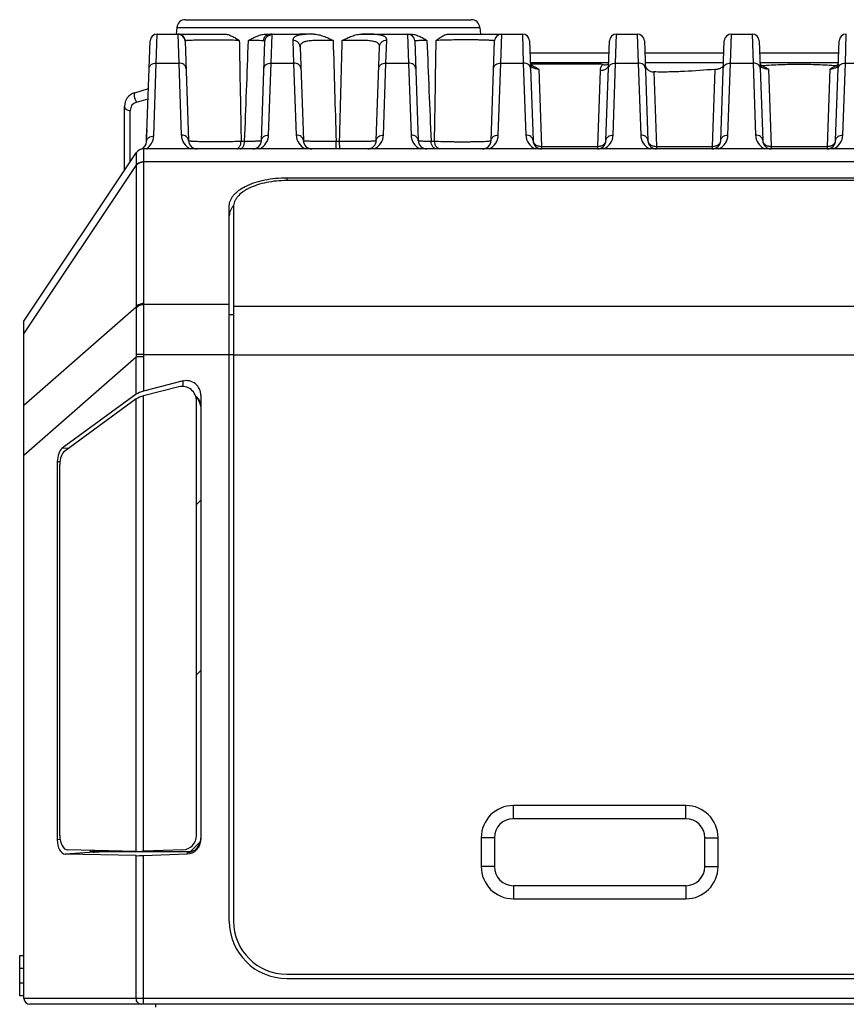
# Model space of a CAD drawing. Header units: millimetres. Extents: x 29 to 359, y 24 to 268.
# Tile 2 of 17: x 64 to 93, y 50 to 84. Entities that reach past the tile are written whole.
import ezdxf

# ---------------------------------------------------------------- set-up
doc = ezdxf.new("R2010")
doc.units = ezdxf.units.MM
doc.header["$LTSCALE"] = 23.1
doc.layers.add('00_COMPONENTS', color=7, linetype='CONTINUOUS')

msp = doc.modelspace()

# ---------------------------------------------------------------- linework, layer by layer
at = {"layer": '00_COMPONENTS'}
for p, q in [((69.829, 84.386), (79.789, 84.386)), ((69.531, 84.118), (69.507, 83.886)), ((69.531, 84.118), (80.088, 84.118)), ((80.088, 84.118), (80.112, 83.886)), ((68.817, 82.877), (68.851, 83.886)), ((68.851, 83.886), (71.181, 83.886)), ((69.568, 83.883), (69.601, 82.877)), ((72.659, 83.886), (73.809, 83.886)), ((72.817, 82.877), (72.85, 83.867)), ((74.287, 83.885), (73.809, 83.886)), ((75.982, 83.886), (77.666, 83.886)), ((76.054, 83.886), (76.052, 83.886)), ((77.568, 83.886), (77.601, 82.877)), ((79.011, 83.886), (81.568, 83.886)), ((80.817, 82.877), (80.851, 83.886)), ((81.568, 83.886), (81.601, 82.877)), ((84.817, 82.877), (84.851, 83.886)), ((84.851, 83.886), (85.568, 83.886)), ((85.568, 83.886), (85.601, 82.877)), ((88.817, 82.877), (88.851, 83.886)), ((88.851, 83.886), (89.568, 83.886)), ((89.568, 83.886), (89.601, 82.877)), ((92.817, 82.877), (92.851, 83.886)), ((68.479, 80.145), (68.601, 83.645)), ((69.818, 83.642), (69.939, 80.176)), ((72.48, 80.176), (72.6, 83.627)), ((73.575, 83.666), (73.601, 82.877)), ((73.825, 83.436), (73.939, 80.176)), ((76.48, 80.176), (76.594, 83.443)), ((76.817, 82.877), (76.844, 83.674)), ((77.818, 83.645), (77.939, 80.176)), ((80.48, 80.176), (80.601, 83.645)), ((81.818, 83.645), (81.939, 80.176)), ((84.48, 80.176), (84.601, 83.645)), ((85.818, 83.645), (85.939, 80.176)), ((88.48, 80.176), (88.601, 83.645)), ((89.818, 83.645), (89.939, 80.176)), ((92.48, 80.176), (92.601, 83.645)), ((81.832, 83.237), (84.587, 83.237)), ((85.832, 83.237), (88.587, 83.237)), ((89.832, 83.237), (92.587, 83.237)), ((68.729, 80.335), (68.817, 82.877)), ((68.817, 82.877), (69.601, 82.877)), ((69.601, 82.877), (69.689, 80.367)), ((72.73, 80.367), (72.817, 82.877)), ((72.817, 82.877), (73.601, 82.877)), ((73.601, 82.877), (73.689, 80.367)), ((76.73, 80.367), (76.817, 82.877)), ((76.817, 82.877), (77.601, 82.877)), ((77.601, 82.877), (77.689, 80.367)), ((80.73, 80.367), (80.817, 82.877)), ((80.817, 82.877), (81.601, 82.877)), ((81.601, 82.877), (81.689, 80.367)), ((81.844, 82.896), (84.575, 82.896)), ((81.846, 82.845), (84.307, 82.845)), ((84.73, 80.367), (84.817, 82.877)), ((84.817, 82.877), (85.601, 82.877)), ((85.601, 82.877), (85.689, 80.367)), ((85.844, 82.896), (88.575, 82.896)), ((85.848, 82.812), (85.849, 82.807)), ((88.73, 80.367), (88.817, 82.877)), ((88.817, 82.877), (89.601, 82.877)), ((89.601, 82.877), (89.689, 80.367)), ((89.844, 82.896), (92.575, 82.896)), ((92.515, 82.79), (92.507, 82.785)), ((92.73, 80.367), (92.817, 82.877)), ((92.817, 82.877), (93.601, 82.877)), ((82.145, 82.66), (82.239, 79.974)), ((84.272, 82.619), (84.18, 79.974)), ((86.148, 82.566), (86.239, 79.974)), ((88.274, 82.655), (88.18, 79.974)), ((90.145, 82.66), (90.239, 79.974)), ((92.274, 82.66), (92.18, 79.974)), ((68.066, 81.844), (68.543, 81.987)), ((72.546, 82.276), (72.553, 82.278)), ((67.709, 79.136), (67.709, 81.365)), ((68.123, 81.511), (68.531, 81.633)), ((67.909, 79.436), (67.909, 81.224)), ((68.481, 80.198), (68.481, 80.399)), ((68.481, 80.399), (68.487, 80.394)), ((71.772, 80.155), (71.894, 80.155)), ((75.079, 80.155), (75.201, 80.155)), ((78.386, 80.155), (78.508, 80.155)), ((82.239, 79.974), (82.239, 79.886)), ((82.239, 79.974), (84.18, 79.974)), ((84.18, 79.974), (84.18, 79.886)), ((86.239, 79.974), (86.239, 79.886)), ((86.239, 79.974), (88.18, 79.974)), ((88.18, 79.974), (88.18, 79.886)), ((90.239, 79.974), (90.239, 79.886)), ((90.239, 79.974), (92.18, 79.974)), ((92.18, 79.974), (92.18, 79.886)), ((64.209, 73.886), (68.12, 79.753)), ((68.12, 79.753), (68.12, 79.753)), ((114.049, 79.886), (68.37, 79.886)), ((64.209, 73.442), (68.12, 79.308)), ((68.12, 79.308), (68.12, 74.382)), ((114.049, 79.434), (68.37, 79.434)), ((68.37, 79.424), (68.37, 74.498)), ((73.359, 78.879), (73.359, 78.782)), ((73.359, 78.879), (109.059, 78.879)), ((109.059, 78.782), (73.359, 78.782)), ((71.359, 52.986), (71.359, 77.896)), ((71.509, 77.873), (71.509, 52.986)), ((71.359, 74.46), (68.371, 74.46)), ((64.209, 70.958), (68.12, 74.382)), ((71.359, 74.112), (71.509, 74.112)), ((71.509, 74.411), (110.909, 74.411)), ((64.209, 50.286), (64.209, 73.886)), ((68.371, 72.719), (68.12, 72.725)), ((68.371, 72.719), (71.509, 72.719)), ((64.209, 69.219), (68.12, 72.643)), ((68.12, 71.339), (68.12, 72.643)), ((68.37, 72.643), (68.12, 72.643)), ((68.37, 72.643), (68.37, 71.445)), ((71.509, 72.709), (110.909, 72.709)), ((69.751, 71.8), (68.37, 71.445)), ((69.751, 71.613), (69.751, 71.8)), ((69.601, 71.599), (68.37, 71.283)), ((68.12, 71.339), (65.543, 69.455)), ((68.12, 71.177), (65.626, 69.354)), ((68.12, 55.415), (68.12, 71.177)), ((68.37, 55.419), (68.37, 71.283)), ((70.22, 55.968), (70.22, 71.09)), ((70.37, 71.29), (70.37, 55.823)), ((65.543, 69.455), (65.779, 69.466)), ((65.37, 68.991), (65.459, 68.995)), ((65.37, 68.991), (65.37, 55.82)), ((65.453, 55.968), (65.453, 68.89)), ((70.22, 67.502), (70.37, 67.652)), ((70.22, 61.563), (70.37, 61.713)), ((81.259, 56.553), (81.259, 57.011)), ((87.259, 57.011), (81.259, 57.011)), ((87.259, 56.553), (87.259, 57.011)), ((87.259, 56.553), (81.259, 56.553)), ((65.465, 55.826), (65.37, 55.82)), ((70.004, 55.407), (70.353, 55.756)), ((80.134, 55.886), (80.134, 54.886)), ((80.593, 55.886), (80.134, 55.886)), ((80.593, 55.886), (80.593, 54.886)), ((87.926, 54.886), (87.926, 55.886)), ((87.926, 55.886), (88.384, 55.886)), ((88.384, 54.886), (88.384, 55.886)), ((66.665, 55.382), (65.644, 55.319)), ((68.12, 55.265), (65.644, 55.319)), ((68.12, 55.415), (65.727, 55.467)), ((66.665, 55.382), (67.007, 55.407)), ((66.734, 55.407), (67.007, 55.407)), ((67.007, 55.407), (70.05, 55.407)), ((68.12, 50.286), (68.12, 55.265)), ((69.738, 55.468), (68.37, 55.419)), ((68.37, 55.269), (69.888, 55.323)), ((68.37, 50.086), (68.37, 55.269)), ((69.888, 55.376), (69.944, 55.381)), ((69.888, 55.376), (69.888, 55.323)), ((80.593, 54.886), (80.134, 54.886)), ((87.926, 54.886), (88.384, 54.886)), ((81.259, 54.22), (81.259, 53.761)), ((81.259, 54.22), (87.259, 54.22)), ((87.259, 54.22), (87.259, 53.761)), ((81.259, 53.761), (87.259, 53.761)), ((64.059, 50.386), (64.059, 51.786)), ((64.059, 51.786), (64.209, 51.786)), ((64.059, 51.342), (64.209, 51.342)), ((73.359, 51.136), (109.059, 51.136)), ((64.209, 50.828), (64.059, 50.828)), ((73.359, 50.986), (109.059, 50.986)), ((64.209, 50.386), (64.059, 50.386)), ((118.209, 50.286), (64.209, 50.286)), ((118.009, 50.086), (64.409, 50.086)), ((68.799, 49.986), (68.799, 50.086))]:
    msp.add_line(p, q, dxfattribs=at)
for points in [[(80.573, 82.835), (80.572, 82.834), (80.57, 82.832), (80.568, 82.829), (80.565, 82.826)], [(81.865, 82.816), (81.861, 82.819), (81.857, 82.823), (81.854, 82.826), (81.851, 82.829), (81.848, 82.832), (81.847, 82.834), (81.846, 82.835)], [(81.944, 82.77), (81.936, 82.774), (81.927, 82.778), (81.918, 82.782), (81.909, 82.786), (81.901, 82.791), (81.894, 82.795), (81.887, 82.799), (81.881, 82.804), (81.875, 82.808), (81.87, 82.812), (81.865, 82.816)], [(84.572, 82.821), (84.572, 82.82), (84.572, 82.82), (84.572, 82.819), (84.572, 82.819), (84.572, 82.819)], [(89.912, 82.785), (89.904, 82.789), (89.897, 82.794), (89.89, 82.798), (89.884, 82.802)], [(89.944, 82.77), (89.939, 82.772), (89.93, 82.776), (89.921, 82.781), (89.912, 82.785)], [(92.507, 82.785), (92.499, 82.781), (92.49, 82.777), (92.481, 82.773), (92.475, 82.77)], [(92.535, 82.802), (92.53, 82.798), (92.523, 82.794), (92.515, 82.79)]]:
    msp.add_lwpolyline(points, dxfattribs=at)
for centre, radius, start, end in [((69.829, 84.086), 0.3, 90, 174), ((79.789, 84.086), 0.3, 6, 90), ((68.851, 83.636), 0.25, 90, 178), ((69.568, 83.633), 0.25, 2.017, 90.0195), ((69.568, 83.636), 0.25, 2, 84.6667), ((75.959, 66.406), 17.481, 89.6958, 89.9246), ((77.568, 83.636), 0.25, 2, 90), ((80.851, 83.636), 0.25, 90, 178), ((81.568, 83.636), 0.25, 2, 90), ((84.851, 83.636), 0.25, 90, 178), ((85.568, 83.636), 0.25, 2, 90), ((88.851, 83.636), 0.25, 90, 178), ((89.568, 83.636), 0.25, 2, 90), ((92.851, 83.636), 0.25, 90, 178), ((-1633.907, 109.365), 1712.664, 359.022747, 359.140103), ((85.373, 85.857), 3.194, 250.4936, 251.5495), ((84.364, 83.352), 0.549, 291.3698, 292.3529), ((68.209, 81.365), 0.5, 106.6992, 180), ((68.209, 81.224), 0.3, 106.6991, 180.0001), ((68.179, 80.355), 0.55, 301.6243, 358.0009), ((69.5, 80.399), 1.02, 171.0338, 180.0111), ((70.239, 80.386), 0.55, 181.9999, 245.2671), ((72.18, 80.386), 0.55, 294.7328, 358.0001), ((74.239, 80.386), 0.55, 181.9999, 245.2671), ((76.18, 80.386), 0.55, 294.7328, 358.0001), ((78.239, 80.386), 0.55, 181.9999, 245.2671), ((80.18, 80.386), 0.55, 294.7328, 358.0001), ((82.239, 80.386), 0.55, 181.9999, 245.2671), ((84.18, 80.386), 0.55, 294.7328, 358.0001), ((86.239, 80.386), 0.55, 181.9999, 245.2671), ((88.18, 80.386), 0.55, 294.7328, 358.0001), ((90.239, 80.386), 0.55, 181.9999, 245.2671), ((92.18, 80.386), 0.55, 294.7328, 358.0001), ((68.179, 80.155), 0.3, 288.5657, 358), ((70.239, 80.186), 0.3, 182, 270), ((72.18, 80.186), 0.3, 270, 358), ((74.239, 80.186), 0.3, 182, 270), ((76.18, 80.186), 0.3, 270, 358), ((78.239, 80.186), 0.3, 182, 270), ((80.18, 80.186), 0.3, 270, 358), ((82.239, 80.186), 0.3, 182, 270), ((84.18, 80.186), 0.3, 270, 358), ((86.239, 80.186), 0.3, 182, 270), ((88.18, 80.186), 0.3, 270, 358), ((90.239, 80.186), 0.3, 182, 270), ((92.18, 80.186), 0.3, 270, 358), ((68.37, 79.586), 0.3, 90, 146.3099), ((68.37, 79.586), 0.3, 146.3099, 146.349), ((69.403, 79.323), 1.282, 180.2301, 180.6641), ((69.615, 79.424), 1.245, 179.5672, 179.9999), ((69.199, 74.498), 0.829, 180.0046, 182.5948), ((69.104, 74.346), 0.984, 177.9548, 180.4123), ((71.813, 72.711), 3.693, 179.7872, 181.0558), ((71.794, 72.643), 3.424, 178.7234, 179.9981), ((81.259, 55.886), 1.125, 90, 180), ((87.259, 55.886), 1.125, 0, 90), ((81.259, 55.886), 0.667, 90, 180), ((87.259, 55.886), 0.667, 0, 90), ((69.877, 55.876), 0.499, 271.2124, 274.5258), ((81.259, 54.886), 1.125, 180, 270), ((81.259, 54.886), 0.667, 180, 270), ((87.259, 54.886), 1.125, 270, 360), ((87.259, 54.886), 0.667, 270, 360), ((73.359, 52.986), 2, 180, 270), ((73.359, 52.986), 1.85, 180, 270), ((64.409, 50.286), 0.2, 180, 270)]:
    msp.add_arc(centre, radius, start, end, dxfattribs=at)
for centre, major_axis, ratio, start_param, end_param in [((69.481, 80.38), (-0.479, 0.898), 0.977687, 0.914259, 1.071148), ((69.87, 71.29), (0, 0.524), 0.953479, -1.570796, 0.240077), ((68.37, 71.35), (0.299, 0.085), 0.294741, 1.48754, 2.470334), ((69.72, 71.09), (0, -0.524), 0.953479, 1.570796, 3.381668), ((68.37, 71.188), (0.299, 0.085), 0.294744, 1.48754, 2.470334), ((70.004, 70.815), (0.001, 0.501), 0.730594, 4.900293, 5.723645), ((65.647, 68.991), (0, 0.5), 0.554295, 0.384968, 1.570793), ((65.731, 68.89), (0, 0.5), 0.554295, 0.384969, 1.570796), ((65.731, 55.968), (0, 0.501), 0.553981, -4.712389, -3.153689), ((69.72, 55.968), (0, -0.5), 0.999265, 0.035665, 1.570796), ((65.647, 55.82), (0, 0.501), 0.55398, 1.570793, 3.129496), ((69.87, 55.823), (0, 0.5), 0.999265, -3.105925, -1.570796), ((70.004, 55.908), (-0.001, 0.501), 0.731234, 4.119196, 4.642654), ((66.735, 55.908), (0.001, 0.501), 0.731234, -3.548476, -3.140021), ((67.007, 55.908), (0.001, 0.501), 0.731234, -3.515902, -3.140021), ((68.37, 55.43), (0.3, 0.011), 0.038313, -2.55496, -1.572166), ((68.37, 55.28), (0.3, 0.011), 0.038315, -2.55496, -1.572167), ((70.004, 55.908), (-0.001, 0.501), 0.731234, -3.14317, -2.960426)]:
    msp.add_ellipse(centre, major_axis=major_axis, ratio=ratio, start_param=start_param, end_param=end_param, dxfattribs=at)
for points, knots in [([(69.577, 83.886), (69.575, 83.886), (69.573, 83.886), (69.57, 83.886), (69.568, 83.885), (69.568, 83.884), (69.568, 83.883)], [0, 0, 0, 0, 0.390985, 0.673455, 0.861377, 1, 1, 1, 1]), ([(69.825, 83.649), (69.823, 83.681), (69.808, 83.743), (69.752, 83.822), (69.671, 83.874), (69.608, 83.886), (69.577, 83.886)], [0, 0, 0, 0, 0.250683, 0.50095, 0.750666, 1, 1, 1, 1]), ([(71.181, 83.886), (71.227, 83.886), (71.32, 83.869), (71.452, 83.815), (71.581, 83.743), (71.666, 83.69), (71.708, 83.662)], [0, 0, 0, 0, 0.235956, 0.481637, 0.737027, 1, 1, 1, 1]), ([(72.028, 83.662), (72.077, 83.69), (72.176, 83.745), (72.329, 83.817), (72.49, 83.87), (72.603, 83.886), (72.659, 83.886)], [0, 0, 0, 0, 0.249197, 0.499467, 0.749873, 1, 1, 1, 1]), ([(72.551, 83.652), (72.553, 83.683), (72.568, 83.745), (72.622, 83.822), (72.7, 83.874), (72.76, 83.886), (72.79, 83.886)], [0, 0, 0, 0, 0.254827, 0.506703, 0.754701, 1, 1, 1, 1]), ([(72.6, 83.627), (72.601, 83.658), (72.616, 83.722), (72.672, 83.802), (72.754, 83.855), (72.818, 83.867), (72.85, 83.867)], [0, 0, 0, 0, 0.249561, 0.499376, 0.749553, 1, 1, 1, 1]), ([(72.85, 83.867), (72.85, 83.868), (72.85, 83.872), (72.847, 83.876), (72.842, 83.879), (72.832, 83.883), (72.814, 83.886), (72.799, 83.886), (72.79, 83.886)], [0, 0, 0, 0, 0.068761, 0.139463, 0.223275, 0.327334, 0.609353, 1, 1, 1, 1]), ([(74.287, 83.885), (74.232, 83.884), (74.129, 83.882), (73.985, 83.874), (73.86, 83.86), (73.757, 83.84), (73.685, 83.815), (73.641, 83.79), (73.616, 83.77), (73.597, 83.747), (73.583, 83.722), (73.576, 83.695), (73.575, 83.676), (73.575, 83.666)], [0, 0, 0, 0, 0.203212, 0.384201, 0.540402, 0.67062, 0.775627, 0.819797, 0.859434, 0.895731, 0.930179, 0.964421, 1, 1, 1, 1]), ([(74.287, 83.885), (74.348, 83.885), (74.469, 83.869), (74.644, 83.815), (74.812, 83.743), (74.922, 83.689), (74.976, 83.662)], [0, 0, 0, 0, 0.249243, 0.499102, 0.749407, 1, 1, 1, 1]), ([(75.296, 83.661), (75.351, 83.689), (75.46, 83.743), (75.627, 83.815), (75.801, 83.87), (75.922, 83.886), (75.982, 83.886)], [0, 0, 0, 0, 0.2518, 0.502526, 0.751964, 1, 1, 1, 1]), ([(76.844, 83.674), (76.844, 83.684), (76.843, 83.703), (76.834, 83.731), (76.819, 83.757), (76.798, 83.78), (76.769, 83.8), (76.735, 83.818), (76.693, 83.833), (76.626, 83.851), (76.526, 83.867), (76.387, 83.879), (76.227, 83.884), (76.114, 83.886), (76.054, 83.886)], [0, 0, 0, 0, 0.033706, 0.066157, 0.099067, 0.134216, 0.173158, 0.217079, 0.2668, 0.322834, 0.454715, 0.612986, 0.795818, 1, 1, 1, 1]), ([(77.666, 83.886), (77.718, 83.886), (77.822, 83.87), (77.97, 83.816), (78.11, 83.745), (78.2, 83.69), (78.244, 83.662)], [0, 0, 0, 0, 0.248755, 0.498831, 0.749774, 1, 1, 1, 1]), ([(78.564, 83.662), (78.601, 83.69), (78.673, 83.743), (78.765, 83.803), (78.841, 83.843), (78.914, 83.873), (78.973, 83.886), (79.011, 83.886)], [0, 0, 0, 0, 0.270197, 0.528927, 0.652793, 0.772503, 1, 1, 1, 1]), ([(69.825, 83.649), (69.824, 83.649), (69.822, 83.648), (69.82, 83.647), (69.818, 83.645), (69.818, 83.643), (69.818, 83.642)], [0, 0, 0, 0, 0.316485, 0.570587, 0.786219, 1, 1, 1, 1]), ([(69.835, 83.651), (69.834, 83.651), (69.831, 83.651), (69.827, 83.65), (69.825, 83.649)], [0, 0, 0, 0, 0.288726, 1, 1, 1, 1]), ([(71.708, 83.662), (71.62, 83.665), (71.433, 83.669), (71.146, 83.674), (70.85, 83.676), (70.564, 83.675), (70.342, 83.673), (70.183, 83.67), (70.082, 83.667), (69.997, 83.664), (69.927, 83.66), (69.875, 83.657), (69.846, 83.653), (69.835, 83.651)], [0, 0, 0, 0, 0.141865, 0.298529, 0.460014, 0.615761, 0.755561, 0.816615, 0.87047, 0.916318, 0.953499, 0.981507, 1, 1, 1, 1]), ([(71.708, 83.662), (71.713, 83.37), (71.734, 82.201), (71.756, 81.032), (71.772, 80.155)], [0, 0, 0, 0, 0.24993, 1, 1, 1, 1]), ([(72.551, 83.652), (72.524, 83.654), (72.458, 83.656), (72.343, 83.659), (72.195, 83.661), (72.087, 83.662), (72.028, 83.662)], [0, 0, 0, 0, 0.155296, 0.378862, 0.663551, 1, 1, 1, 1]), ([(72.6, 83.627), (72.6, 83.628), (72.6, 83.632), (72.597, 83.639), (72.587, 83.646), (72.571, 83.65), (72.559, 83.651), (72.551, 83.652)], [0, 0, 0, 0, 0.087457, 0.172387, 0.367204, 0.636314, 1, 1, 1, 1]), ([(73.825, 83.436), (73.824, 83.466), (73.809, 83.528), (73.753, 83.604), (73.671, 83.655), (73.607, 83.666), (73.575, 83.666)], [0, 0, 0, 0, 0.244879, 0.492741, 0.744826, 1, 1, 1, 1]), ([(74.976, 83.662), (74.898, 83.662), (74.745, 83.663), (74.525, 83.664), (74.352, 83.661), (74.225, 83.654), (74.141, 83.646), (74.066, 83.635), (74.001, 83.62), (73.945, 83.601), (73.9, 83.577), (73.864, 83.549), (73.84, 83.515), (73.826, 83.477), (73.825, 83.45), (73.825, 83.436)], [0, 0, 0, 0, 0.186749, 0.364989, 0.527563, 0.600916, 0.668049, 0.728459, 0.781894, 0.828457, 0.868736, 0.903948, 0.936002, 0.967265, 1, 1, 1, 1]), ([(76.594, 83.443), (76.594, 83.458), (76.592, 83.486), (76.576, 83.527), (76.547, 83.562), (76.506, 83.59), (76.453, 83.613), (76.388, 83.631), (76.312, 83.644), (76.226, 83.654), (76.13, 83.66), (75.987, 83.664), (75.792, 83.665), (75.548, 83.663), (75.381, 83.662), (75.296, 83.661)], [0, 0, 0, 0, 0.031103, 0.060875, 0.091941, 0.126908, 0.1677, 0.215402, 0.270404, 0.33259, 0.401491, 0.476406, 0.640776, 0.818037, 1, 1, 1, 1]), ([(76.594, 83.443), (76.595, 83.474), (76.61, 83.535), (76.666, 83.612), (76.748, 83.662), (76.812, 83.674), (76.844, 83.674)], [0, 0, 0, 0, 0.245058, 0.492993, 0.745005, 1, 1, 1, 1]), ([(78.244, 83.662), (78.212, 83.662), (78.152, 83.661), (78.067, 83.66), (77.994, 83.658), (77.941, 83.656), (77.904, 83.654), (77.882, 83.653), (77.863, 83.652), (77.847, 83.651), (77.835, 83.649), (77.826, 83.648), (77.821, 83.647), (77.818, 83.646), (77.818, 83.645), (77.818, 83.645)], [0, 0, 0, 0, 0.223125, 0.421867, 0.593931, 0.737353, 0.797812, 0.850544, 0.895412, 0.932303, 0.961138, 0.981878, 0.994577, 0.998047, 1, 1, 1, 1]), ([(80.601, 83.645), (80.601, 83.646), (80.598, 83.648), (80.594, 83.65), (80.588, 83.652), (80.581, 83.653), (80.569, 83.655), (80.55, 83.658), (80.522, 83.661), (80.488, 83.663), (80.449, 83.666), (80.385, 83.669), (80.293, 83.673), (80.168, 83.677), (80.026, 83.679), (79.87, 83.681), (79.704, 83.682), (79.531, 83.682), (79.355, 83.681), (79.127, 83.679), (78.863, 83.673), (78.658, 83.667), (78.564, 83.662)], [0, 0, 0, 0, 0.002157, 0.004196, 0.006956, 0.010451, 0.014688, 0.02539, 0.03904, 0.055594, 0.074984, 0.097127, 0.149256, 0.210985, 0.281061, 0.357993, 0.440085, 0.525481, 0.612234, 0.69837, 0.861177, 1, 1, 1, 1]), ([(68.567, 82.686), (68.568, 82.699), (68.572, 82.725), (68.587, 82.762), (68.611, 82.795), (68.654, 82.835), (68.723, 82.869), (68.786, 82.878), (68.817, 82.877)], [0, 0, 0, 0, 0.111327, 0.224903, 0.342545, 0.46532, 0.725445, 1, 1, 1, 1]), ([(69.851, 82.686), (69.851, 82.699), (69.847, 82.725), (69.831, 82.762), (69.807, 82.795), (69.765, 82.835), (69.695, 82.869), (69.633, 82.878), (69.601, 82.877)], [0, 0, 0, 0, 0.111327, 0.224903, 0.342545, 0.46532, 0.725445, 1, 1, 1, 1]), ([(72.567, 82.686), (72.568, 82.699), (72.572, 82.725), (72.587, 82.762), (72.611, 82.795), (72.654, 82.835), (72.723, 82.869), (72.786, 82.878), (72.817, 82.877)], [0, 0, 0, 0, 0.111327, 0.224903, 0.342545, 0.46532, 0.725445, 1, 1, 1, 1]), ([(73.851, 82.686), (73.851, 82.699), (73.847, 82.725), (73.831, 82.762), (73.807, 82.795), (73.765, 82.835), (73.695, 82.869), (73.633, 82.878), (73.601, 82.877)], [0, 0, 0, 0, 0.111327, 0.224903, 0.342545, 0.46532, 0.725445, 1, 1, 1, 1]), ([(76.567, 82.686), (76.568, 82.699), (76.572, 82.725), (76.587, 82.762), (76.611, 82.795), (76.654, 82.835), (76.723, 82.869), (76.786, 82.878), (76.817, 82.877)], [0, 0, 0, 0, 0.111327, 0.224903, 0.342545, 0.46532, 0.725445, 1, 1, 1, 1]), ([(77.851, 82.686), (77.851, 82.699), (77.847, 82.725), (77.831, 82.762), (77.807, 82.795), (77.765, 82.835), (77.695, 82.869), (77.633, 82.878), (77.601, 82.877)], [0, 0, 0, 0, 0.111327, 0.224903, 0.342545, 0.46532, 0.725445, 1, 1, 1, 1]), ([(80.567, 82.686), (80.568, 82.699), (80.572, 82.725), (80.587, 82.762), (80.611, 82.795), (80.654, 82.835), (80.723, 82.869), (80.786, 82.878), (80.817, 82.877)], [0, 0, 0, 0, 0.111327, 0.224903, 0.342545, 0.46532, 0.725445, 1, 1, 1, 1]), ([(81.851, 82.686), (81.851, 82.699), (81.847, 82.725), (81.831, 82.762), (81.807, 82.795), (81.765, 82.835), (81.695, 82.869), (81.633, 82.878), (81.601, 82.877)], [0, 0, 0, 0, 0.111327, 0.224903, 0.342545, 0.46532, 0.725445, 1, 1, 1, 1]), ([(82.145, 82.66), (82.106, 82.66), (82.049, 82.668), (81.98, 82.691), (81.934, 82.712), (81.897, 82.737), (81.87, 82.764), (81.852, 82.792), (81.847, 82.812), (81.847, 82.821)], [0, 0, 0, 0, 0.318432, 0.468412, 0.606771, 0.730096, 0.836192, 0.925046, 1, 1, 1, 1]), ([(81.944, 82.77), (81.98, 82.755), (82.049, 82.721), (82.113, 82.68), (82.145, 82.66)], [0, 0, 0, 0, 0.507825, 1, 1, 1, 1]), ([(84.362, 82.826), (84.336, 82.797), (84.302, 82.748), (84.278, 82.675), (84.273, 82.638), (84.272, 82.619)], [0, 0, 0, 0, 0.516226, 0.760644, 1, 1, 1, 1]), ([(84.272, 82.619), (84.31, 82.619), (84.384, 82.627), (84.468, 82.663), (84.519, 82.705), (84.548, 82.74), (84.567, 82.779), (84.572, 82.807), (84.572, 82.821)], [0, 0, 0, 0, 0.287228, 0.553359, 0.675145, 0.788962, 0.896308, 1, 1, 1, 1]), ([(84.362, 82.826), (84.379, 82.821), (84.413, 82.814), (84.482, 82.814), (84.532, 82.829), (84.564, 82.841)], [0, 0, 0, 0, 0.252959, 0.503569, 1, 1, 1, 1]), ([(84.567, 82.686), (84.568, 82.699), (84.572, 82.725), (84.587, 82.762), (84.611, 82.795), (84.654, 82.835), (84.723, 82.869), (84.786, 82.878), (84.817, 82.877)], [0, 0, 0, 0, 0.111327, 0.224903, 0.342545, 0.46532, 0.725445, 1, 1, 1, 1]), ([(85.851, 82.686), (85.851, 82.699), (85.847, 82.725), (85.831, 82.762), (85.807, 82.795), (85.765, 82.835), (85.695, 82.869), (85.633, 82.878), (85.601, 82.877)], [0, 0, 0, 0, 0.111327, 0.224903, 0.342545, 0.46532, 0.725445, 1, 1, 1, 1]), ([(85.849, 82.807), (85.848, 82.808), (85.847, 82.813), (85.847, 82.818), (85.847, 82.821)], [0, 0, 0, 0, 0.256773, 1, 1, 1, 1]), ([(85.849, 82.807), (85.853, 82.774), (85.875, 82.709), (85.944, 82.63), (86.039, 82.579), (86.112, 82.567), (86.148, 82.566)], [0, 0, 0, 0, 0.237926, 0.481729, 0.736383, 1, 1, 1, 1]), ([(88.274, 82.655), (88.312, 82.658), (88.369, 82.667), (88.439, 82.688), (88.484, 82.706), (88.521, 82.727), (88.549, 82.751), (88.567, 82.778), (88.571, 82.799), (88.572, 82.809)], [0, 0, 0, 0, 0.32522, 0.475674, 0.610997, 0.728934, 0.830078, 0.918114, 1, 1, 1, 1]), ([(88.567, 82.686), (88.568, 82.699), (88.572, 82.725), (88.587, 82.762), (88.611, 82.795), (88.654, 82.835), (88.723, 82.869), (88.786, 82.878), (88.817, 82.877)], [0, 0, 0, 0, 0.111327, 0.224903, 0.342545, 0.46532, 0.725445, 1, 1, 1, 1]), ([(89.851, 82.686), (89.851, 82.699), (89.847, 82.725), (89.831, 82.762), (89.807, 82.795), (89.765, 82.835), (89.695, 82.869), (89.633, 82.878), (89.601, 82.877)], [0, 0, 0, 0, 0.111327, 0.224903, 0.342545, 0.46532, 0.725445, 1, 1, 1, 1]), ([(89.864, 82.815), (89.863, 82.816), (89.856, 82.822), (89.85, 82.829), (89.846, 82.834)], [0, 0, 0, 0, 0.253394, 1, 1, 1, 1]), ([(90.145, 82.66), (90.106, 82.66), (90.049, 82.668), (89.98, 82.691), (89.934, 82.712), (89.897, 82.737), (89.87, 82.764), (89.852, 82.792), (89.847, 82.812), (89.847, 82.821)], [0, 0, 0, 0, 0.318416, 0.468389, 0.606745, 0.730078, 0.836184, 0.925046, 1, 1, 1, 1]), ([(89.884, 82.802), (89.882, 82.803), (89.876, 82.807), (89.869, 82.811), (89.864, 82.815)], [0, 0, 0, 0, 0.235151, 1, 1, 1, 1]), ([(89.904, 82.789), (90.013, 82.796), (90.23, 82.81), (90.556, 82.825), (90.883, 82.835), (91.21, 82.838), (91.537, 82.835), (91.972, 82.822), (92.298, 82.804), (92.515, 82.79)], [0, 0, 0, 0, 0.124869, 0.24984, 0.374898, 0.499998, 0.625098, 0.750154, 1, 1, 1, 1]), ([(89.944, 82.77), (89.98, 82.755), (90.049, 82.721), (90.113, 82.68), (90.145, 82.66)], [0, 0, 0, 0, 0.507826, 1, 1, 1, 1]), ([(92.572, 82.821), (92.572, 82.812), (92.567, 82.792), (92.549, 82.764), (92.521, 82.737), (92.484, 82.712), (92.439, 82.691), (92.369, 82.668), (92.312, 82.66), (92.274, 82.66)], [0, 0, 0, 0, 0.074955, 0.163816, 0.269922, 0.393255, 0.531611, 0.681584, 1, 1, 1, 1]), ([(92.475, 82.77), (92.439, 82.755), (92.37, 82.721), (92.305, 82.68), (92.274, 82.66)], [0, 0, 0, 0, 0.507828, 1, 1, 1, 1]), ([(92.554, 82.815), (92.552, 82.814), (92.546, 82.809), (92.539, 82.805), (92.535, 82.802)], [0, 0, 0, 0, 0.260301, 1, 1, 1, 1]), ([(92.567, 82.686), (92.568, 82.699), (92.572, 82.725), (92.587, 82.762), (92.611, 82.795), (92.654, 82.835), (92.723, 82.869), (92.786, 82.878), (92.817, 82.877)], [0, 0, 0, 0, 0.111327, 0.224903, 0.342545, 0.46532, 0.725445, 1, 1, 1, 1]), ([(88.274, 82.655), (87.92, 82.626), (87.39, 82.586), (86.681, 82.561), (86.326, 82.562), (86.148, 82.566)], [0, 0, 0, 0, 0.499481, 0.749679, 1, 1, 1, 1]), ([(68.066, 81.844), (68.063, 81.843), (68.058, 81.84), (68.052, 81.831), (68.048, 81.819), (68.046, 81.803), (68.045, 81.784), (68.045, 81.763), (68.048, 81.74), (68.053, 81.705), (68.063, 81.659), (68.079, 81.606), (68.099, 81.556), (68.115, 81.525), (68.123, 81.511)], [0, 0, 0, 0, 0.023305, 0.051552, 0.087407, 0.131751, 0.184507, 0.245076, 0.312518, 0.385661, 0.543515, 0.70674, 0.862818, 1, 1, 1, 1]), ([(67.709, 81.365), (67.709, 81.356), (67.712, 81.337), (67.724, 81.31), (67.743, 81.285), (67.777, 81.256), (67.834, 81.23), (67.884, 81.224), (67.909, 81.224)], [0, 0, 0, 0, 0.103459, 0.210668, 0.324499, 0.446432, 0.712953, 1, 1, 1, 1]), ([(68.479, 80.145), (68.479, 80.157), (68.483, 80.183), (68.499, 80.22), (68.522, 80.254), (68.565, 80.293), (68.635, 80.327), (68.697, 80.336), (68.729, 80.335)], [0, 0, 0, 0, 0.111327, 0.224903, 0.342545, 0.46532, 0.725445, 1, 1, 1, 1]), ([(69.939, 80.176), (69.938, 80.189), (69.934, 80.215), (69.919, 80.251), (69.895, 80.285), (69.852, 80.324), (69.783, 80.359), (69.721, 80.367), (69.689, 80.367)], [0, 0, 0, 0, 0.111327, 0.224903, 0.342545, 0.46532, 0.725445, 1, 1, 1, 1]), ([(72.48, 80.176), (72.48, 80.189), (72.484, 80.215), (72.5, 80.251), (72.524, 80.285), (72.566, 80.324), (72.636, 80.359), (72.698, 80.367), (72.73, 80.367)], [0, 0, 0, 0, 0.111327, 0.224903, 0.342545, 0.46532, 0.725445, 1, 1, 1, 1]), ([(73.939, 80.176), (73.938, 80.189), (73.934, 80.215), (73.919, 80.251), (73.895, 80.285), (73.852, 80.324), (73.783, 80.359), (73.721, 80.367), (73.689, 80.367)], [0, 0, 0, 0, 0.111327, 0.224903, 0.342545, 0.46532, 0.725445, 1, 1, 1, 1]), ([(76.48, 80.176), (76.48, 80.189), (76.484, 80.215), (76.5, 80.251), (76.524, 80.285), (76.566, 80.324), (76.636, 80.359), (76.698, 80.367), (76.73, 80.367)], [0, 0, 0, 0, 0.111327, 0.224903, 0.342545, 0.46532, 0.725445, 1, 1, 1, 1]), ([(77.939, 80.176), (77.938, 80.189), (77.934, 80.215), (77.919, 80.251), (77.895, 80.285), (77.852, 80.324), (77.783, 80.359), (77.721, 80.367), (77.689, 80.367)], [0, 0, 0, 0, 0.111327, 0.224903, 0.342545, 0.46532, 0.725445, 1, 1, 1, 1]), ([(80.48, 80.176), (80.48, 80.189), (80.484, 80.215), (80.5, 80.251), (80.524, 80.285), (80.566, 80.324), (80.636, 80.359), (80.698, 80.367), (80.73, 80.367)], [0, 0, 0, 0, 0.111327, 0.224903, 0.342545, 0.46532, 0.725445, 1, 1, 1, 1]), ([(81.939, 80.176), (81.938, 80.189), (81.934, 80.215), (81.919, 80.251), (81.895, 80.285), (81.852, 80.324), (81.783, 80.359), (81.721, 80.367), (81.689, 80.367)], [0, 0, 0, 0, 0.111327, 0.224903, 0.342545, 0.46532, 0.725445, 1, 1, 1, 1]), ([(84.48, 80.176), (84.48, 80.189), (84.484, 80.215), (84.5, 80.251), (84.524, 80.285), (84.566, 80.324), (84.636, 80.359), (84.698, 80.367), (84.73, 80.367)], [0, 0, 0, 0, 0.111327, 0.224903, 0.342545, 0.46532, 0.725445, 1, 1, 1, 1]), ([(85.939, 80.176), (85.938, 80.189), (85.934, 80.215), (85.919, 80.251), (85.895, 80.285), (85.852, 80.324), (85.783, 80.359), (85.721, 80.367), (85.689, 80.367)], [0, 0, 0, 0, 0.111327, 0.224903, 0.342545, 0.46532, 0.725445, 1, 1, 1, 1]), ([(88.48, 80.176), (88.48, 80.189), (88.484, 80.215), (88.5, 80.251), (88.524, 80.285), (88.566, 80.324), (88.636, 80.359), (88.698, 80.367), (88.73, 80.367)], [0, 0, 0, 0, 0.111327, 0.224903, 0.342545, 0.46532, 0.725445, 1, 1, 1, 1]), ([(89.939, 80.176), (89.938, 80.189), (89.934, 80.215), (89.919, 80.251), (89.895, 80.285), (89.852, 80.324), (89.783, 80.359), (89.721, 80.367), (89.689, 80.367)], [0, 0, 0, 0, 0.111327, 0.224903, 0.342545, 0.46532, 0.725445, 1, 1, 1, 1]), ([(92.48, 80.176), (92.48, 80.189), (92.484, 80.215), (92.5, 80.251), (92.524, 80.285), (92.566, 80.324), (92.636, 80.359), (92.698, 80.367), (92.73, 80.367)], [0, 0, 0, 0, 0.111327, 0.224903, 0.342545, 0.46532, 0.725445, 1, 1, 1, 1]), ([(69.939, 80.176), (69.939, 80.175), (69.942, 80.173), (69.945, 80.171), (69.952, 80.169), (69.964, 80.167), (69.983, 80.165), (70.006, 80.162), (70.035, 80.16), (70.068, 80.157), (70.121, 80.154), (70.199, 80.151), (70.305, 80.148), (70.425, 80.145), (70.559, 80.143), (70.702, 80.142), (70.853, 80.142), (71.01, 80.142), (71.22, 80.143), (71.474, 80.147), (71.676, 80.152), (71.772, 80.155)], [0, 0, 0, 0, 0.002145, 0.004112, 0.006748, 0.014077, 0.024167, 0.036998, 0.052528, 0.070698, 0.091433, 0.140248, 0.19815, 0.26414, 0.337066, 0.415641, 0.498468, 0.584066, 0.670906, 0.842114, 1, 1, 1, 1]), ([(71.613, 79.886), (71.623, 79.886), (71.644, 79.89), (71.673, 79.906), (71.699, 79.931), (71.722, 79.964), (71.742, 80.005), (71.763, 80.068), (71.77, 80.12), (71.772, 80.155)], [0, 0, 0, 0, 0.087617, 0.182017, 0.287935, 0.407477, 0.540589, 0.685671, 1, 1, 1, 1]), ([(71.741, 79.886), (71.75, 79.886), (71.77, 79.89), (71.798, 79.906), (71.823, 79.931), (71.845, 79.964), (71.864, 80.005), (71.884, 80.068), (71.892, 80.12), (71.894, 80.155)], [0, 0, 0, 0, 0.085251, 0.177837, 0.282763, 0.402157, 0.535861, 0.682131, 1, 1, 1, 1]), ([(71.894, 80.155), (71.936, 80.155), (72.017, 80.156), (72.132, 80.157), (72.219, 80.159), (72.281, 80.161), (72.322, 80.162), (72.358, 80.164), (72.389, 80.165), (72.416, 80.167), (72.438, 80.168), (72.456, 80.17), (72.468, 80.172), (72.476, 80.173), (72.479, 80.175), (72.48, 80.175), (72.48, 80.176)], [0, 0, 0, 0, 0.217522, 0.413932, 0.585977, 0.661957, 0.730817, 0.792278, 0.84609, 0.89204, 0.929952, 0.959687, 0.981159, 0.994379, 0.998006, 1, 1, 1, 1]), ([(73.939, 80.176), (73.939, 80.175), (73.941, 80.174), (73.945, 80.173), (73.952, 80.171), (73.961, 80.17), (73.974, 80.169), (73.995, 80.167), (74.028, 80.165), (74.075, 80.163), (74.132, 80.161), (74.198, 80.159), (74.272, 80.157), (74.354, 80.156), (74.443, 80.155), (74.539, 80.154), (74.677, 80.154), (74.857, 80.154), (75.004, 80.154), (75.079, 80.155)], [0, 0, 0, 0, 0.001766, 0.005562, 0.011625, 0.019989, 0.030654, 0.043604, 0.07626, 0.117691, 0.16754, 0.225371, 0.290671, 0.362858, 0.441284, 0.525241, 0.613969, 0.802487, 1, 1, 1, 1]), ([(75.094, 79.886), (75.093, 79.886), (75.092, 79.888), (75.091, 79.892), (75.089, 79.898), (75.088, 79.907), (75.087, 79.918), (75.086, 79.937), (75.084, 79.966), (75.082, 80.006), (75.081, 80.052), (75.08, 80.102), (75.079, 80.137), (75.079, 80.155)], [0, 0, 0, 0, 0.006709, 0.021458, 0.045052, 0.077476, 0.11852, 0.167871, 0.289835, 0.439362, 0.611487, 0.800464, 1, 1, 1, 1]), ([(75.201, 80.155), (75.282, 80.154), (75.443, 80.153), (75.642, 80.152), (75.795, 80.153), (75.903, 80.153), (76.004, 80.154), (76.097, 80.156), (76.182, 80.157), (76.257, 80.159), (76.323, 80.161), (76.37, 80.163), (76.403, 80.165), (76.423, 80.167), (76.44, 80.168), (76.454, 80.169), (76.465, 80.171), (76.473, 80.172), (76.477, 80.174), (76.48, 80.175), (76.48, 80.176)], [0, 0, 0, 0, 0.191318, 0.377259, 0.465754, 0.550014, 0.629153, 0.702343, 0.768824, 0.827904, 0.878979, 0.921526, 0.939466, 0.955123, 0.968459, 0.979446, 0.988064, 0.994309, 0.99821, 1, 1, 1, 1]), ([(75.221, 79.886), (75.22, 79.886), (75.219, 79.888), (75.217, 79.892), (75.215, 79.898), (75.213, 79.911), (75.21, 79.933), (75.207, 79.966), (75.205, 80.006), (75.203, 80.052), (75.201, 80.102), (75.201, 80.137), (75.201, 80.155)], [0, 0, 0, 0, 0.008366, 0.023876, 0.047874, 0.080509, 0.170956, 0.292654, 0.441684, 0.61314, 0.801327, 1, 1, 1, 1]), ([(77.939, 80.176), (77.939, 80.175), (77.94, 80.175), (77.942, 80.173), (77.948, 80.172), (77.957, 80.17), (77.97, 80.169), (77.987, 80.167), (78.007, 80.166), (78.031, 80.164), (78.069, 80.162), (78.125, 80.16), (78.202, 80.158), (78.29, 80.156), (78.353, 80.155), (78.386, 80.155)], [0, 0, 0, 0, 0.002254, 0.005977, 0.019097, 0.040214, 0.069402, 0.106618, 0.151776, 0.204751, 0.265391, 0.408924, 0.580656, 0.778489, 1, 1, 1, 1]), ([(78.574, 79.886), (78.562, 79.886), (78.538, 79.89), (78.505, 79.905), (78.473, 79.93), (78.435, 79.976), (78.401, 80.052), (78.389, 80.119), (78.386, 80.155)], [0, 0, 0, 0, 0.097417, 0.199535, 0.309906, 0.43039, 0.700682, 1, 1, 1, 1]), ([(78.508, 80.155), (78.603, 80.151), (78.808, 80.144), (79.07, 80.139), (79.292, 80.136), (79.461, 80.135), (79.626, 80.136), (79.784, 80.137), (79.932, 80.139), (80.066, 80.142), (80.185, 80.146), (80.273, 80.15), (80.334, 80.153), (80.371, 80.156), (80.403, 80.159), (80.43, 80.162), (80.451, 80.165), (80.464, 80.168), (80.473, 80.17), (80.477, 80.172), (80.48, 80.174), (80.48, 80.176)], [0, 0, 0, 0, 0.145639, 0.311107, 0.39718, 0.483157, 0.567279, 0.647827, 0.723158, 0.791754, 0.852246, 0.90345, 0.925254, 0.944387, 0.96076, 0.974306, 0.984973, 0.992737, 0.99554, 0.997643, 1, 1, 1, 1]), ([(78.701, 79.886), (78.689, 79.886), (78.665, 79.89), (78.63, 79.905), (78.598, 79.93), (78.558, 79.976), (78.522, 80.052), (78.51, 80.119), (78.508, 80.155)], [0, 0, 0, 0, 0.099433, 0.203168, 0.314504, 0.435217, 0.703966, 1, 1, 1, 1]), ([(81.939, 80.176), (81.939, 80.162), (81.944, 80.134), (81.963, 80.095), (81.992, 80.059), (82.043, 80.018), (82.127, 79.982), (82.201, 79.973), (82.239, 79.974)], [0, 0, 0, 0, 0.103691, 0.211038, 0.324855, 0.446641, 0.712771, 1, 1, 1, 1]), ([(84.18, 79.974), (84.218, 79.973), (84.292, 79.982), (84.375, 80.018), (84.427, 80.059), (84.456, 80.095), (84.474, 80.134), (84.479, 80.162), (84.48, 80.176)], [0, 0, 0, 0, 0.287229, 0.553359, 0.675145, 0.788962, 0.896309, 1, 1, 1, 1]), ([(85.939, 80.176), (85.939, 80.162), (85.944, 80.134), (85.963, 80.095), (85.992, 80.059), (86.043, 80.018), (86.127, 79.982), (86.201, 79.973), (86.239, 79.974)], [0, 0, 0, 0, 0.103691, 0.211038, 0.324855, 0.446641, 0.712771, 1, 1, 1, 1]), ([(88.18, 79.974), (88.218, 79.973), (88.292, 79.982), (88.375, 80.018), (88.427, 80.059), (88.456, 80.095), (88.474, 80.134), (88.479, 80.162), (88.48, 80.176)], [0, 0, 0, 0, 0.287229, 0.553359, 0.675145, 0.788962, 0.896309, 1, 1, 1, 1]), ([(89.939, 80.176), (89.939, 80.162), (89.944, 80.134), (89.963, 80.095), (89.992, 80.059), (90.043, 80.018), (90.127, 79.982), (90.201, 79.973), (90.239, 79.974)], [0, 0, 0, 0, 0.103691, 0.211038, 0.324855, 0.446641, 0.712771, 1, 1, 1, 1]), ([(92.18, 79.974), (92.218, 79.973), (92.292, 79.982), (92.375, 80.018), (92.427, 80.059), (92.456, 80.095), (92.474, 80.134), (92.479, 80.162), (92.48, 80.176)], [0, 0, 0, 0, 0.287229, 0.553359, 0.675145, 0.788962, 0.896309, 1, 1, 1, 1]), ([(68.12, 79.753), (68.12, 79.752), (68.12, 79.749), (68.12, 79.743), (68.119, 79.734), (68.119, 79.721), (68.119, 79.705), (68.119, 79.677), (68.118, 79.634), (68.119, 79.573), (68.119, 79.499), (68.12, 79.412), (68.12, 79.351), (68.12, 79.318)], [0, 0, 0, 0, 0.006008, 0.019733, 0.041161, 0.070263, 0.107006, 0.151352, 0.262662, 0.403761, 0.574115, 0.773106, 1, 1, 1, 1]), ([(68.37, 79.886), (68.37, 79.886), (68.37, 79.885), (68.37, 79.884), (68.37, 79.882), (68.37, 79.879), (68.371, 79.875), (68.371, 79.87), (68.371, 79.864), (68.371, 79.854), (68.371, 79.84), (68.371, 79.82), (68.371, 79.797), (68.371, 79.77), (68.371, 79.74), (68.371, 79.692), (68.371, 79.625), (68.37, 79.534), (68.37, 79.469), (68.37, 79.434)], [0, 0, 0, 0, 0.00107, 0.004081, 0.009077, 0.016063, 0.025041, 0.036008, 0.048962, 0.063899, 0.09971, 0.143404, 0.194934, 0.254249, 0.321286, 0.395979, 0.568005, 0.769627, 1, 1, 1, 1]), ([(68.37, 79.434), (68.345, 79.434), (68.297, 79.429), (68.228, 79.406), (68.167, 79.369), (68.134, 79.336), (68.12, 79.318)], [0, 0, 0, 0, 0.258094, 0.512466, 0.760255, 1, 1, 1, 1]), ([(68.37, 79.424), (68.345, 79.424), (68.297, 79.419), (68.228, 79.396), (68.167, 79.359), (68.134, 79.326), (68.12, 79.308)], [0, 0, 0, 0, 0.257977, 0.51233, 0.760173, 1, 1, 1, 1]), ([(71.359, 77.896), (71.359, 77.928), (71.366, 77.994), (71.396, 78.091), (71.444, 78.185), (71.511, 78.276), (71.596, 78.363), (71.698, 78.446), (71.815, 78.523), (71.996, 78.621), (72.256, 78.724), (72.6, 78.812), (72.972, 78.867), (73.229, 78.879), (73.359, 78.879)], [0, 0, 0, 0, 0.040199, 0.081577, 0.125173, 0.171804, 0.222032, 0.276186, 0.334391, 0.396609, 0.532208, 0.680541, 0.837927, 1, 1, 1, 1]), ([(73.359, 78.782), (73.239, 78.782), (73.001, 78.771), (72.657, 78.721), (72.339, 78.638), (72.099, 78.543), (71.931, 78.453), (71.791, 78.361), (71.674, 78.257), (71.588, 78.14), (71.543, 78.053), (71.515, 77.963), (71.509, 77.902), (71.509, 77.873)], [0, 0, 0, 0, 0.162102, 0.319515, 0.467874, 0.603497, 0.665727, 0.723942, 0.828162, 0.874802, 0.918407, 0.959793, 1, 1, 1, 1]), ([(71.513, 77.925), (71.488, 77.896), (71.445, 77.838), (71.396, 77.743), (71.366, 77.646), (71.359, 77.58), (71.359, 77.548)], [0, 0, 0, 0, 0.271527, 0.525309, 0.766101, 1, 1, 1, 1]), ([(68.37, 74.498), (68.345, 74.498), (68.297, 74.493), (68.228, 74.47), (68.167, 74.433), (68.134, 74.4), (68.12, 74.382)], [0, 0, 0, 0, 0.257977, 0.51233, 0.760173, 1, 1, 1, 1]), ([(68.371, 74.46), (68.346, 74.46), (68.297, 74.454), (68.227, 74.43), (68.166, 74.392), (68.133, 74.358), (68.12, 74.339)], [0, 0, 0, 0, 0.257452, 0.511772, 0.759874, 1, 1, 1, 1]), ([(68.371, 74.46), (68.373, 74.412), (68.374, 74.306), (68.374, 74.135), (68.374, 73.939), (68.373, 73.638), (68.375, 73.229), (68.374, 72.893), (68.371, 72.719)], [0, 0, 0, 0, 0.083108, 0.182174, 0.295486, 0.421072, 0.700133, 1, 1, 1, 1]), ([(68.12, 74.339), (68.12, 74.293), (68.119, 74.193), (68.116, 74.031), (68.114, 73.848), (68.113, 73.57), (68.116, 73.194), (68.12, 72.885), (68.12, 72.725)], [0, 0, 0, 0, 0.085924, 0.186768, 0.300759, 0.426045, 0.702682, 1, 1, 1, 1]), ([(70.37, 70.914), (70.37, 70.949), (70.362, 71.02), (70.326, 71.119), (70.268, 71.205), (70.217, 71.251), (70.189, 71.27)], [0, 0, 0, 0, 0.257235, 0.509094, 0.756128, 1, 1, 1, 1]), ([(69.917, 55.378), (69.945, 55.38), (70.001, 55.389), (70.082, 55.418), (70.157, 55.459), (70.224, 55.514), (70.281, 55.581), (70.326, 55.657), (70.356, 55.742), (70.366, 55.801), (70.369, 55.831)], [0, 0, 0, 0, 0.121732, 0.243751, 0.366499, 0.490358, 0.615608, 0.742378, 0.870602, 1, 1, 1, 1]), ([(66.502, 55.45), (66.525, 55.43), (66.564, 55.404), (66.622, 55.385), (66.65, 55.382), (66.665, 55.382)], [0, 0, 0, 0, 0.522617, 0.765108, 1, 1, 1, 1]), ([(68.287, 50.086), (68.276, 50.086), (68.254, 50.089), (68.222, 50.101), (68.193, 50.119), (68.159, 50.153), (68.128, 50.209), (68.12, 50.26), (68.12, 50.286)], [0, 0, 0, 0, 0.113773, 0.229403, 0.348405, 0.471668, 0.730023, 1, 1, 1, 1])]:
    msp.add_open_spline(points, degree=3, knots=knots, dxfattribs=at)
for points in [[(71.894, 80.155), (71.938, 81.324), (71.983, 82.493), (72.028, 83.662)], [(74.976, 83.662), (75.01, 82.493), (75.045, 81.324), (75.079, 80.155)], [(75.201, 80.155), (75.233, 81.324), (75.265, 82.493), (75.296, 83.661)], [(78.244, 83.662), (78.292, 82.493), (78.339, 81.324), (78.386, 80.155)], [(85.846, 82.826), (85.847, 82.821), (85.847, 82.816), (85.848, 82.812)], [(92.563, 82.823), (92.56, 82.82), (92.557, 82.817), (92.554, 82.815)], [(92.573, 82.834), (92.57, 82.83), (92.567, 82.826), (92.563, 82.823)]]:
    msp.add_open_spline(points, degree=3, dxfattribs=at)

doc.saveas('drawing.dxf')
